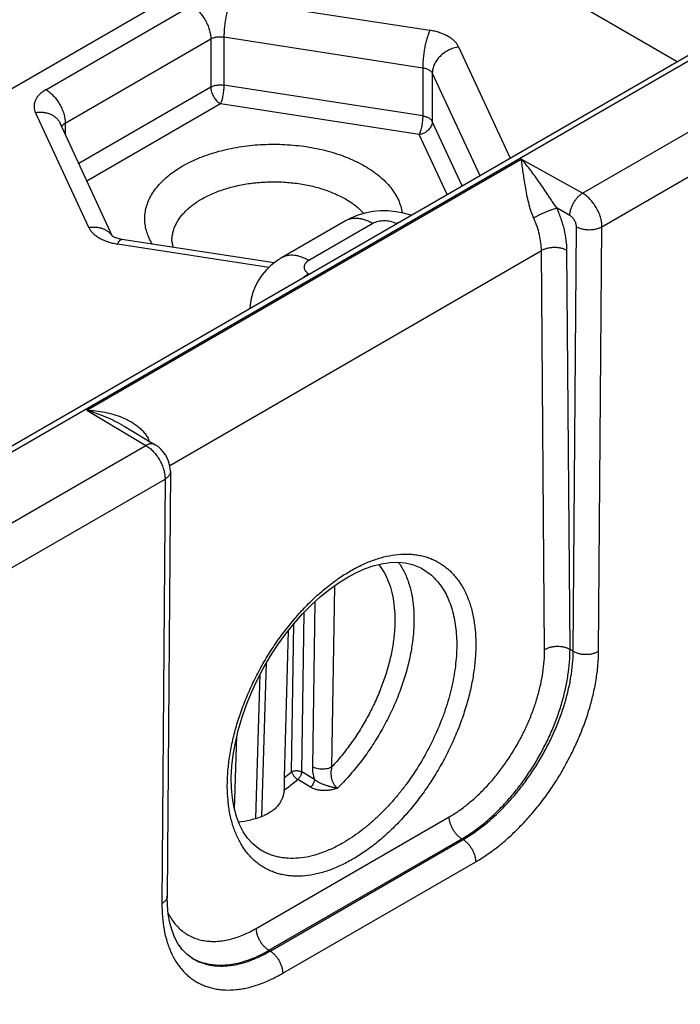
# Model space of a CAD drawing. Header units: inches. Extents: x 0 to 34, y 0 to 22.
# Tile 25 of 67: x 9.3 to 10, y 15.2 to 16.3. Entities that reach past the tile are written whole.
import ezdxf

# ---------------------------------------------------------------- set-up
doc = ezdxf.new("R2010")
doc.units = ezdxf.units.IN
doc.header["$LTSCALE"] = 1.87
doc.header["$MEASUREMENT"] = 0
doc.layers.get('0').update_dxf_attribs({"linetype": 'CONTINUOUS'})

msp = doc.modelspace()

# ---------------------------------------------------------------- linework, layer by layer
at = {"color": 7, "linetype": 'CONTINUOUS'}
for p, q in [((5.9922, 13.9169), (11.2179, 16.9342)), ((6.0017, 13.9159), (11.2274, 16.9332)), ((9.5971, 16.4728), (10.008, 16.2356)), ((5.592, 14.0797), (9.574, 16.3788)), ((9.5159, 16.3037), (9.7351, 16.2698)), ((9.312, 16.2044), (9.4725, 16.297)), ((9.3332, 16.1676), (9.4937, 16.2603)), ((9.4937, 16.2603), (9.4937, 16.2072)), ((9.5082, 16.2625), (9.7273, 16.2286)), ((9.5082, 16.2625), (9.5082, 16.2094)), ((9.7669, 16.2515), (9.8237, 16.1291)), ((9.7273, 16.2286), (9.7273, 16.1755)), ((9.7379, 16.2225), (9.7379, 16.1694)), ((9.7379, 16.2225), (9.7902, 16.1098)), ((9.4937, 16.2072), (9.3481, 16.1232)), ((9.7273, 16.1755), (9.5082, 16.2094)), ((9.5043, 16.1888), (9.3571, 16.1038)), ((9.7234, 16.1549), (9.5043, 16.1888)), ((9.9035, 16.0904), (10.0798, 16.1922)), ((9.3591, 16.0527), (9.3004, 16.1793)), ((9.3854, 16.0428), (9.3276, 16.1674)), ((9.3332, 16.1676), (9.3332, 16.1552)), ((9.7708, 16.0986), (9.7379, 16.1694)), ((9.7541, 16.0889), (9.7234, 16.1549)), ((9.9248, 16.0535), (10.1009, 16.1551)), ((9.357, 15.8515), (9.836, 16.128)), ((9.9035, 16.0904), (9.836, 16.128)), ((9.8896, 16.0657), (9.8754, 16.0737)), ((9.6422, 16.0599), (9.5718, 16.0192)), ((9.6722, 16.0569), (9.6018, 16.0162)), ((9.6977, 16.0569), (9.7034, 16.0597)), ((9.6981, 16.0566), (9.6977, 16.0569)), ((9.3864, 16.0422), (9.3849, 16.0431)), ((9.8932, 15.5857), (9.8968, 16.0535)), ((9.9212, 15.5857), (9.9248, 16.0535)), ((9.5577, 16.0086), (9.3909, 16.0344)), ((9.5635, 16.0135), (9.3955, 16.0395)), ((9.4484, 15.7905), (9.8583, 16.0271)), ((9.8616, 15.5875), (9.8583, 16.0271)), ((9.8897, 15.5878), (9.8863, 16.0274)), ((9.6018, 16.0015), (9.5961, 15.9978)), ((9.6018, 16.0015), (9.6023, 16.0013)), ((9.357, 15.8515), (9.4222, 15.8125)), ((9.3981, 15.8339), (9.4325, 15.8133)), ((9.2459, 15.7107), (9.4222, 15.8125)), ((9.4492, 15.7836), (9.4457, 15.3159)), ((9.2672, 15.6738), (9.4433, 15.7755)), ((9.4433, 15.7755), (9.4398, 15.3078)), ((9.7259, 15.6772), (9.7259, 15.6772)), ((9.6299, 15.6577), (9.6269, 15.4581)), ((9.6084, 15.6401), (9.6057, 15.4584)), ((9.5939, 15.4529), (9.5965, 15.6284)), ((9.5827, 15.453), (9.5852, 15.6158)), ((9.5748, 15.4465), (9.5792, 15.6083)), ((9.8932, 15.5857), (9.8897, 15.5878)), ((9.55, 15.404), (9.5551, 15.5729)), ((9.5435, 15.4018), (9.5483, 15.5604)), ((9.52, 15.4114), (9.5224, 15.492)), ((9.5748, 15.4358), (9.5748, 15.4465)), ((9.608, 15.4445), (9.5939, 15.4529)), ((9.5746, 15.4326), (9.5748, 15.4358)), ((9.6036, 15.436), (9.5895, 15.4444)), ((9.5439, 15.2805), (9.7565, 15.4033)), ((9.5578, 15.2563), (9.7704, 15.3791)), ((9.5591, 15.2554), (9.7718, 15.3783)), ((9.7718, 15.3783), (9.7704, 15.3791)), ((9.5489, 15.3667), (9.5488, 15.3667)), ((9.573, 15.231), (9.7857, 15.3538)), ((9.5591, 15.2554), (9.5578, 15.2563))]:
    msp.add_line(p, q, dxfattribs=at)
for points in [[(9.7143, 16.066), (9.7142, 16.0661), (9.7061, 16.0684), (9.6978, 16.07), (9.6893, 16.0708), (9.6808, 16.0708), (9.6724, 16.0701), (9.664, 16.0685), (9.6559, 16.0661), (9.6482, 16.063), (9.6422, 16.0599)], [(9.5718, 16.0192), (9.566, 16.0154), (9.56, 16.0108), (9.5547, 16.0056), (9.55, 16), (9.546, 15.994), (9.5427, 15.9877), (9.5401, 15.9811), (9.5382, 15.9744), (9.537, 15.9674), (9.5367, 15.9634)], [(9.4492, 15.7836), (9.449, 15.7872), (9.4483, 15.7911), (9.4472, 15.795), (9.4456, 15.7987), (9.4436, 15.8022), (9.4413, 15.8055), (9.4386, 15.8085), (9.4356, 15.8112), (9.4325, 15.8133)], [(9.6446, 15.6673), (9.6535, 15.6721), (9.6633, 15.6764), (9.6728, 15.6798), (9.682, 15.6821), (9.691, 15.6835), (9.6997, 15.6839), (9.708, 15.6831), (9.716, 15.6814), (9.7235, 15.6784), (9.7259, 15.6772)], [(9.5489, 15.3667), (9.5464, 15.3683), (9.54, 15.3735), (9.5343, 15.3797), (9.5295, 15.3869), (9.5254, 15.3949), (9.522, 15.4038), (9.5194, 15.4134), (9.5176, 15.4239), (9.5165, 15.435), (9.5163, 15.4467), (9.517, 15.459), (9.5184, 15.4718), (9.5208, 15.485), (9.5239, 15.4985), (9.5279, 15.5122), (9.5327, 15.526), (9.5383, 15.5397), (9.5446, 15.5533), (9.5516, 15.5667), (9.5592, 15.5798), (9.5674, 15.5924), (9.5761, 15.6045), (9.5853, 15.616), (9.5949, 15.6268), (9.6047, 15.6368), (9.6148, 15.6459), (9.625, 15.6542), (9.6353, 15.6615), (9.6446, 15.6673)], [(9.4731, 15.2476), (9.4677, 15.2516), (9.4625, 15.2569), (9.4579, 15.2631), (9.4541, 15.2702), (9.451, 15.2781), (9.4486, 15.2867), (9.4469, 15.2961), (9.4459, 15.3062), (9.4457, 15.3159)]]:
    msp.add_lwpolyline(points, dxfattribs=at)
for centre, radius, start, end in [((9.4583, 15.7597), 0.067, 119.3275, 119.877), ((9.3155, 15.7717), 0.1194, 22.4358, 22.862), ((9.448, 15.6086), 0.2058, 308.0463, 310.8934), ((9.5012, 15.2979), 0.0575, 239.8204, 240.807)]:
    msp.add_arc(centre, radius, start, end, dxfattribs=at)
msp.add_ellipse((9.575, 15.558), major_axis=(0.0909, 0.1521), ratio=0.567171, start_param=-2.748089, end_param=-2.515219, dxfattribs=at)
for points, knots in [([(9.5159, 16.3037), (9.5156, 16.3032), (9.5151, 16.3019), (9.5144, 16.3), (9.5136, 16.2978), (9.5127, 16.2946), (9.5115, 16.2902), (9.5104, 16.2847), (9.5094, 16.279), (9.5087, 16.2733), (9.5083, 16.2678), (9.5082, 16.2642), (9.5082, 16.2625)], [0, 0, 0, 0, 0.045401, 0.095553, 0.15004, 0.208409, 0.334697, 0.469902, 0.609095, 0.747167, 0.879061, 1, 1, 1, 1]), ([(9.4725, 16.297), (9.4739, 16.2962), (9.4768, 16.2942), (9.4807, 16.2905), (9.4844, 16.2861), (9.4875, 16.2812), (9.4902, 16.276), (9.4921, 16.2707), (9.4934, 16.2654), (9.4937, 16.2619), (9.4937, 16.2603)], [0, 0, 0, 0, 0.114158, 0.237329, 0.36698, 0.500005, 0.63303, 0.762679, 0.885846, 1, 1, 1, 1]), ([(9.4937, 16.2603), (9.4941, 16.2605), (9.4952, 16.2611), (9.4968, 16.2617), (9.4985, 16.2622), (9.501, 16.2627), (9.5043, 16.2629), (9.5069, 16.2627), (9.5082, 16.2625)], [0, 0, 0, 0, 0.11088, 0.228148, 0.350843, 0.477809, 0.738901, 1, 1, 1, 1]), ([(9.7351, 16.2698), (9.7348, 16.2693), (9.7343, 16.268), (9.7335, 16.266), (9.7328, 16.2639), (9.7318, 16.2607), (9.7307, 16.2563), (9.7295, 16.2508), (9.7286, 16.2451), (9.7279, 16.2393), (9.7274, 16.2339), (9.7273, 16.2303), (9.7273, 16.2286)], [0, 0, 0, 0, 0.045401, 0.095553, 0.15004, 0.208409, 0.334697, 0.469902, 0.609095, 0.747167, 0.879061, 1, 1, 1, 1]), ([(9.7669, 16.2515), (9.7664, 16.2526), (9.7651, 16.2548), (9.7624, 16.2579), (9.7591, 16.2607), (9.7552, 16.2632), (9.7508, 16.2655), (9.7459, 16.2673), (9.7406, 16.2688), (9.737, 16.2695), (9.7351, 16.2698)], [0, 0, 0, 0, 0.098022, 0.203272, 0.316754, 0.43876, 0.569006, 0.706745, 0.850865, 1, 1, 1, 1]), ([(9.7669, 16.2515), (9.765, 16.2512), (9.7612, 16.2503), (9.7567, 16.2484), (9.7532, 16.2465), (9.75, 16.2444), (9.7463, 16.2413), (9.7427, 16.237), (9.74, 16.2323), (9.7386, 16.2282), (9.738, 16.2249), (9.7379, 16.2233), (9.7379, 16.2225)], [0, 0, 0, 0, 0.131209, 0.263912, 0.330281, 0.396307, 0.526329, 0.652474, 0.773609, 0.88927, 0.945219, 1, 1, 1, 1]), ([(9.7273, 16.2286), (9.7285, 16.2284), (9.7303, 16.228), (9.7326, 16.2272), (9.734, 16.2264), (9.7353, 16.2256), (9.7364, 16.2246), (9.7373, 16.2236), (9.7378, 16.2229), (9.7379, 16.2225)], [0, 0, 0, 0, 0.293079, 0.430846, 0.561126, 0.683164, 0.796672, 0.901957, 1, 1, 1, 1]), ([(9.4937, 16.2072), (9.4941, 16.2075), (9.4952, 16.208), (9.4968, 16.2086), (9.4985, 16.2091), (9.501, 16.2096), (9.5043, 16.2098), (9.5069, 16.2096), (9.5082, 16.2094)], [0, 0, 0, 0, 0.110878, 0.228146, 0.350841, 0.477807, 0.7389, 1, 1, 1, 1]), ([(9.4937, 16.2072), (9.4937, 16.2064), (9.4938, 16.2046), (9.4944, 16.202), (9.4954, 16.1993), (9.4967, 16.1967), (9.4983, 16.1943), (9.5001, 16.1921), (9.5021, 16.1903), (9.5035, 16.1892), (9.5043, 16.1888)], [0, 0, 0, 0, 0.114156, 0.237321, 0.366971, 0.499995, 0.633019, 0.762671, 0.88584, 1, 1, 1, 1]), ([(9.5082, 16.2094), (9.5082, 16.2086), (9.5081, 16.2068), (9.5079, 16.2041), (9.5075, 16.2012), (9.507, 16.1984), (9.5065, 16.1956), (9.5058, 16.193), (9.5052, 16.1911), (9.5047, 16.1897), (9.5044, 16.1891), (9.5043, 16.1888)], [0, 0, 0, 0, 0.120943, 0.252836, 0.390912, 0.530106, 0.665313, 0.791603, 0.904445, 0.954604, 1, 1, 1, 1]), ([(9.312, 16.2044), (9.3107, 16.2036), (9.3082, 16.202), (9.3049, 16.1991), (9.3022, 16.1961), (9.3006, 16.1933), (9.2997, 16.1911), (9.2992, 16.1894), (9.2989, 16.1877), (9.2988, 16.186), (9.2989, 16.1843), (9.2992, 16.1826), (9.2997, 16.1809), (9.3001, 16.1798), (9.3004, 16.1793)], [0, 0, 0, 0, 0.151812, 0.293012, 0.423977, 0.545945, 0.604286, 0.661288, 0.717366, 0.772974, 0.828579, 0.884657, 0.941668, 1, 1, 1, 1]), ([(9.312, 16.2044), (9.3135, 16.2035), (9.3163, 16.2015), (9.3203, 16.1978), (9.3239, 16.1935), (9.3271, 16.1886), (9.3297, 16.1834), (9.3317, 16.1781), (9.3329, 16.1728), (9.3332, 16.1693), (9.3332, 16.1676)], [0, 0, 0, 0, 0.114158, 0.237329, 0.36698, 0.500005, 0.63303, 0.762679, 0.885846, 1, 1, 1, 1]), ([(9.3004, 16.1793), (9.3018, 16.1795), (9.3047, 16.1798), (9.309, 16.1796), (9.3131, 16.1789), (9.317, 16.1775), (9.3204, 16.1757), (9.3229, 16.1738), (9.3246, 16.172), (9.3258, 16.1705), (9.3268, 16.169), (9.3273, 16.168), (9.3276, 16.1674)], [0, 0, 0, 0, 0.138899, 0.27414, 0.405084, 0.531426, 0.653287, 0.771233, 0.829098, 0.886392, 0.943295, 1, 1, 1, 1]), ([(9.7273, 16.1755), (9.7273, 16.1747), (9.7273, 16.1729), (9.727, 16.1702), (9.7267, 16.1673), (9.7262, 16.1644), (9.7256, 16.1617), (9.725, 16.1591), (9.7244, 16.1572), (9.7238, 16.1558), (9.7236, 16.1552), (9.7234, 16.1549)], [0, 0, 0, 0, 0.120942, 0.252835, 0.390911, 0.530105, 0.665312, 0.791602, 0.904444, 0.954604, 1, 1, 1, 1]), ([(9.7273, 16.1755), (9.7285, 16.1753), (9.7303, 16.1749), (9.7326, 16.1741), (9.734, 16.1733), (9.7353, 16.1725), (9.7364, 16.1715), (9.7373, 16.1705), (9.7378, 16.1698), (9.7379, 16.1694)], [0, 0, 0, 0, 0.293075, 0.430843, 0.561124, 0.683163, 0.796671, 0.901956, 1, 1, 1, 1]), ([(9.3293, 16.1636), (9.3295, 16.164), (9.3299, 16.1648), (9.3308, 16.1658), (9.3319, 16.1668), (9.3328, 16.1674), (9.3332, 16.1676)], [0, 0, 0, 0, 0.222871, 0.462431, 0.721232, 1, 1, 1, 1]), ([(9.7379, 16.1694), (9.7379, 16.1686), (9.7377, 16.1669), (9.7369, 16.1645), (9.7355, 16.1622), (9.7337, 16.16), (9.7315, 16.1582), (9.729, 16.1566), (9.7263, 16.1555), (9.7244, 16.1551), (9.7234, 16.1549)], [0, 0, 0, 0, 0.110589, 0.22628, 0.34745, 0.473629, 0.603686, 0.736019, 0.868754, 1, 1, 1, 1]), ([(9.4295, 16.0342), (9.4281, 16.0364), (9.4258, 16.0407), (9.4231, 16.0475), (9.4214, 16.0544), (9.4208, 16.0614), (9.4211, 16.0684), (9.4226, 16.0753), (9.425, 16.0821), (9.4284, 16.0888), (9.4328, 16.0953), (9.4381, 16.1015), (9.4442, 16.1075), (9.4513, 16.1131), (9.4591, 16.1184), (9.4677, 16.1232), (9.4769, 16.1277), (9.4867, 16.1316), (9.4971, 16.1351), (9.508, 16.138), (9.5192, 16.1404), (9.5308, 16.1423), (9.5426, 16.1436), (9.5545, 16.1443), (9.5665, 16.1444), (9.5784, 16.1439), (9.5903, 16.1429), (9.602, 16.1413), (9.6134, 16.1391), (9.6244, 16.1364), (9.635, 16.1331), (9.6451, 16.1294), (9.6545, 16.1251), (9.6606, 16.122), (9.6635, 16.1203)], [0, 0, 0, 0, 0.024064, 0.047246, 0.06979, 0.091984, 0.114137, 0.136563, 0.159556, 0.183373, 0.208225, 0.234269, 0.26161, 0.290306, 0.320368, 0.351773, 0.384462, 0.418349, 0.453324, 0.489259, 0.526006, 0.563408, 0.601296, 0.639494, 0.677821, 0.716094, 0.754134, 0.79176, 0.828802, 0.865095, 0.900489, 0.934846, 0.968049, 1, 1, 1, 1]), ([(9.6635, 16.1203), (9.6663, 16.1186), (9.6719, 16.1151), (9.6795, 16.1094), (9.6863, 16.1033), (9.6921, 16.0968), (9.6968, 16.0901), (9.7006, 16.0832), (9.7032, 16.076), (9.7043, 16.0712), (9.7046, 16.0687)], [0, 0, 0, 0, 0.14674, 0.286656, 0.419743, 0.546225, 0.666585, 0.781587, 0.892285, 1, 1, 1, 1]), ([(9.8754, 16.0737), (9.8744, 16.075), (9.8726, 16.0777), (9.8698, 16.0817), (9.8672, 16.0857), (9.8638, 16.0908), (9.8597, 16.0969), (9.8548, 16.104), (9.8501, 16.1106), (9.8454, 16.1168), (9.8407, 16.1226), (9.8375, 16.1263), (9.836, 16.128)], [0, 0, 0, 0, 0.074096, 0.146687, 0.217562, 0.286687, 0.419857, 0.546714, 0.66779, 0.783507, 0.894177, 1, 1, 1, 1]), ([(9.8497, 16.0631), (9.8491, 16.0646), (9.8478, 16.0677), (9.8462, 16.0724), (9.8448, 16.0772), (9.8433, 16.0834), (9.8417, 16.0909), (9.8402, 16.0995), (9.8389, 16.1075), (9.8379, 16.1149), (9.8369, 16.1217), (9.8363, 16.126), (9.836, 16.128)], [0, 0, 0, 0, 0.074996, 0.150335, 0.224945, 0.298111, 0.438546, 0.569994, 0.691989, 0.804411, 0.907156, 1, 1, 1, 1]), ([(9.4509, 16.0374), (9.4509, 16.039), (9.451, 16.0422), (9.4519, 16.047), (9.4533, 16.0518), (9.4553, 16.0564), (9.458, 16.061), (9.4612, 16.0654), (9.4649, 16.0697), (9.4692, 16.0738), (9.4741, 16.0777), (9.4793, 16.0814), (9.4851, 16.0848), (9.4913, 16.088), (9.4978, 16.0909), (9.5072, 16.0945), (9.5196, 16.0981), (9.5353, 16.1012), (9.5515, 16.1028), (9.568, 16.1031), (9.5844, 16.102), (9.6004, 16.0995), (9.6131, 16.0963), (9.6228, 16.093), (9.6297, 16.0903), (9.6361, 16.0873), (9.6403, 16.0851), (9.6422, 16.084)], [0, 0, 0, 0, 0.021347, 0.042888, 0.064843, 0.087413, 0.110772, 0.135057, 0.160373, 0.186792, 0.214354, 0.243071, 0.272929, 0.303894, 0.335909, 0.368904, 0.437457, 0.508755, 0.581839, 0.655668, 0.729168, 0.80128, 0.871007, 0.904706, 0.937489, 0.969278, 1, 1, 1, 1]), ([(9.8896, 16.0657), (9.8896, 16.0668), (9.8898, 16.0692), (9.8906, 16.0727), (9.8919, 16.0763), (9.8936, 16.0797), (9.8957, 16.083), (9.8981, 16.0859), (9.9007, 16.0884), (9.9026, 16.0898), (9.9035, 16.0904)], [0, 0, 0, 0, 0.11438, 0.237864, 0.367831, 0.501091, 0.634199, 0.763723, 0.88651, 1, 1, 1, 1]), ([(9.9248, 16.0535), (9.9249, 16.0552), (9.9246, 16.0587), (9.9234, 16.0639), (9.9214, 16.0693), (9.9188, 16.0745), (9.9155, 16.0794), (9.9119, 16.0838), (9.9085, 16.0869), (9.9057, 16.089), (9.9042, 16.09), (9.9035, 16.0904)], [0, 0, 0, 0, 0.113734, 0.236587, 0.366056, 0.49904, 0.632152, 0.761994, 0.885433, 0.94397, 1, 1, 1, 1]), ([(9.6422, 16.084), (9.6442, 16.0828), (9.6481, 16.0805), (9.655, 16.0754), (9.6597, 16.0711), (9.6625, 16.068)], [0, 0, 0, 0, 0.266132, 0.521597, 1, 1, 1, 1]), ([(9.8754, 16.0737), (9.875, 16.0736), (9.8741, 16.0734), (9.8723, 16.0729), (9.8697, 16.0721), (9.8664, 16.0709), (9.863, 16.0696), (9.8594, 16.0681), (9.856, 16.0664), (9.8528, 16.0648), (9.8507, 16.0636), (9.8497, 16.0631)], [0, 0, 0, 0, 0.045145, 0.095122, 0.207761, 0.333972, 0.469187, 0.608464, 0.746694, 0.878807, 1, 1, 1, 1]), ([(9.8863, 16.0274), (9.8863, 16.0311), (9.8857, 16.0387), (9.8836, 16.0502), (9.8802, 16.062), (9.8771, 16.0698), (9.8754, 16.0737)], [0, 0, 0, 0, 0.231357, 0.476864, 0.734089, 1, 1, 1, 1]), ([(9.8968, 16.0535), (9.8968, 16.054), (9.8967, 16.0552), (9.8963, 16.057), (9.8956, 16.0587), (9.8948, 16.0605), (9.8937, 16.0621), (9.8924, 16.0636), (9.8911, 16.0648), (9.8901, 16.0655), (9.8896, 16.0657)], [0, 0, 0, 0, 0.113603, 0.236259, 0.36553, 0.498369, 0.631433, 0.761369, 0.885068, 1, 1, 1, 1]), ([(9.6722, 16.0569), (9.6709, 16.0577), (9.6682, 16.0591), (9.6641, 16.0608), (9.66, 16.062), (9.6561, 16.0626), (9.6523, 16.0627), (9.6487, 16.0623), (9.6453, 16.0614), (9.6432, 16.0604), (9.6422, 16.0599)], [0, 0, 0, 0, 0.148603, 0.289503, 0.422725, 0.548647, 0.668005, 0.781943, 0.891991, 1, 1, 1, 1]), ([(9.6977, 16.0569), (9.6968, 16.0574), (9.6949, 16.0583), (9.6918, 16.0592), (9.6885, 16.0598), (9.685, 16.06), (9.6815, 16.0598), (9.6781, 16.0592), (9.675, 16.0583), (9.6731, 16.0574), (9.6722, 16.0569)], [0, 0, 0, 0, 0.114156, 0.237325, 0.366974, 0.5, 0.633025, 0.762674, 0.885844, 1, 1, 1, 1]), ([(9.8583, 16.0271), (9.8582, 16.03), (9.8578, 16.0359), (9.8561, 16.0448), (9.8535, 16.054), (9.8511, 16.0601), (9.8497, 16.0631)], [0, 0, 0, 0, 0.231389, 0.476887, 0.734094, 1, 1, 1, 1]), ([(9.3591, 16.0527), (9.3604, 16.0529), (9.3631, 16.0532), (9.367, 16.0531), (9.3708, 16.0525), (9.3744, 16.0515), (9.3777, 16.05), (9.3806, 16.0481), (9.3832, 16.0458), (9.3845, 16.044), (9.3851, 16.043)], [0, 0, 0, 0, 0.137872, 0.272489, 0.403285, 0.52994, 0.652446, 0.771129, 0.886655, 1, 1, 1, 1]), ([(9.3591, 16.0527), (9.3596, 16.0516), (9.3609, 16.0494), (9.3636, 16.0463), (9.3669, 16.0435), (9.3708, 16.041), (9.3752, 16.0387), (9.3801, 16.0369), (9.3854, 16.0354), (9.389, 16.0347), (9.3909, 16.0344)], [0, 0, 0, 0, 0.098022, 0.203272, 0.316754, 0.43876, 0.569006, 0.706745, 0.850865, 1, 1, 1, 1]), ([(9.8968, 16.0535), (9.8978, 16.0529), (9.8999, 16.052), (9.9033, 16.0509), (9.907, 16.0503), (9.9109, 16.0501), (9.9147, 16.0503), (9.9184, 16.0509), (9.9218, 16.052), (9.9239, 16.0529), (9.9248, 16.0535)], [0, 0, 0, 0, 0.115156, 0.238903, 0.368738, 0.501621, 0.634279, 0.763455, 0.886166, 1, 1, 1, 1]), ([(9.3955, 16.0395), (9.3946, 16.0397), (9.3928, 16.04), (9.3903, 16.0407), (9.3882, 16.0414), (9.3869, 16.0419), (9.3864, 16.0422)], [0, 0, 0, 0, 0.301373, 0.5753, 0.811734, 1, 1, 1, 1]), ([(9.3909, 16.0344), (9.3911, 16.0348), (9.3915, 16.0356), (9.3921, 16.0367), (9.3927, 16.0376), (9.3933, 16.0383), (9.3938, 16.0389), (9.3944, 16.0393), (9.3949, 16.0395), (9.3952, 16.0395), (9.3954, 16.0395), (9.3955, 16.0395)], [0, 0, 0, 0, 0.191541, 0.363282, 0.514671, 0.645747, 0.757159, 0.850564, 0.929399, 0.965264, 1, 1, 1, 1]), ([(9.4509, 16.0374), (9.4509, 16.0369), (9.451, 16.0358), (9.4513, 16.0342), (9.4517, 16.0325), (9.4521, 16.0313), (9.4523, 16.0307)], [0, 0, 0, 0, 0.228099, 0.467617, 0.723011, 1, 1, 1, 1]), ([(9.6018, 16.0162), (9.6005, 16.017), (9.5978, 16.0184), (9.5937, 16.0201), (9.5896, 16.0213), (9.5857, 16.022), (9.5819, 16.0221), (9.5783, 16.0217), (9.5749, 16.0208), (9.5728, 16.0198), (9.5718, 16.0192)], [0, 0, 0, 0, 0.148605, 0.289506, 0.422728, 0.548649, 0.668006, 0.781943, 0.89199, 1, 1, 1, 1]), ([(9.8863, 16.0274), (9.8853, 16.0279), (9.8832, 16.0289), (9.8798, 16.0298), (9.8761, 16.0304), (9.8722, 16.0306), (9.8684, 16.0303), (9.8647, 16.0297), (9.8613, 16.0286), (9.8592, 16.0277), (9.8583, 16.0271)], [0, 0, 0, 0, 0.114501, 0.237873, 0.36758, 0.500542, 0.633428, 0.762916, 0.885941, 1, 1, 1, 1]), ([(9.6018, 16.0162), (9.601, 16.0158), (9.5999, 16.015), (9.5987, 16.0138), (9.5979, 16.0129), (9.5973, 16.0119), (9.5969, 16.0109), (9.5966, 16.0099), (9.5965, 16.0089), (9.5966, 16.0079), (9.5969, 16.0068), (9.5973, 16.0058), (9.5979, 16.0049), (9.5987, 16.004), (9.5999, 16.0028), (9.601, 16.002), (9.6018, 16.0015)], [0, 0, 0, 0, 0.144636, 0.211264, 0.274244, 0.333945, 0.390933, 0.445976, 0.5, 0.554024, 0.609067, 0.666056, 0.725757, 0.788735, 0.855363, 1, 1, 1, 1]), ([(9.357, 15.8515), (9.3603, 15.8513), (9.367, 15.8507), (9.3769, 15.8491), (9.3867, 15.8468), (9.3946, 15.844), (9.4007, 15.8413), (9.4051, 15.839), (9.4094, 15.8364), (9.4134, 15.8335), (9.4171, 15.8303), (9.4205, 15.8266), (9.4234, 15.8226), (9.4249, 15.8196), (9.4255, 15.8181)], [0, 0, 0, 0, 0.125664, 0.25148, 0.377197, 0.502606, 0.565165, 0.627592, 0.689877, 0.752024, 0.81405, 0.875999, 0.937944, 1, 1, 1, 1]), ([(9.357, 15.8515), (9.3605, 15.8504), (9.3675, 15.8481), (9.3779, 15.8441), (9.3882, 15.8394), (9.3948, 15.8358), (9.3981, 15.8339)], [0, 0, 0, 0, 0.245545, 0.494293, 0.745866, 1, 1, 1, 1]), ([(9.4325, 15.8133), (9.4322, 15.8135), (9.4314, 15.8139), (9.4303, 15.8142), (9.4291, 15.8144), (9.4278, 15.8143), (9.4264, 15.8141), (9.4245, 15.8136), (9.4231, 15.813), (9.4222, 15.8125)], [0, 0, 0, 0, 0.108463, 0.218914, 0.333161, 0.452699, 0.578641, 0.711703, 1, 1, 1, 1]), ([(9.4222, 15.8125), (9.4237, 15.8116), (9.4266, 15.8096), (9.4305, 15.8059), (9.4341, 15.8015), (9.4373, 15.7965), (9.4399, 15.7913), (9.4419, 15.7859), (9.443, 15.7806), (9.4433, 15.7771), (9.4433, 15.7755)], [0, 0, 0, 0, 0.114045, 0.237241, 0.367011, 0.500192, 0.633346, 0.763038, 0.886112, 1, 1, 1, 1]), ([(9.4492, 15.7836), (9.4492, 15.7832), (9.4491, 15.7825), (9.4488, 15.7813), (9.4483, 15.7802), (9.4476, 15.7792), (9.4468, 15.7781), (9.4454, 15.7768), (9.4442, 15.776), (9.4433, 15.7755)], [0, 0, 0, 0, 0.10852, 0.219012, 0.333274, 0.452799, 0.578705, 0.711723, 1, 1, 1, 1]), ([(9.6477, 15.6743), (9.6521, 15.6768), (9.6608, 15.6813), (9.6741, 15.6868), (9.6872, 15.6906), (9.7, 15.6927), (9.7103, 15.693), (9.7183, 15.6924), (9.724, 15.6915), (9.7295, 15.6902), (9.7349, 15.6884), (9.74, 15.6863), (9.7449, 15.6837), (9.7496, 15.6807), (9.7541, 15.6774), (9.7583, 15.6736), (9.7622, 15.6694), (9.7659, 15.6649), (9.7704, 15.6583), (9.7753, 15.6492), (9.7791, 15.6392), (9.7816, 15.6307), (9.7836, 15.6215), (9.7853, 15.6094), (9.7861, 15.5942), (9.7855, 15.5783), (9.7836, 15.5617), (9.7805, 15.5448), (9.776, 15.5275), (9.7704, 15.5101), (9.7636, 15.4928), (9.7557, 15.4757), (9.7468, 15.4589), (9.7369, 15.4427), (9.7262, 15.4272), (9.7147, 15.4126), (9.7027, 15.3989), (9.6901, 15.3863), (9.6771, 15.375), (9.6638, 15.365), (9.6547, 15.3592), (9.6501, 15.3566)], [0, 0, 0, 0, 0.030913, 0.06024, 0.087993, 0.114253, 0.139176, 0.151217, 0.163019, 0.174626, 0.186084, 0.197442, 0.208751, 0.220066, 0.231437, 0.242918, 0.254557, 0.266399, 0.278486, 0.30352, 0.329907, 0.343664, 0.357809, 0.387278, 0.41833, 0.450917, 0.484937, 0.520253, 0.556693, 0.59406, 0.632136, 0.670689, 0.709478, 0.748255, 0.786776, 0.824799, 0.862092, 0.898441, 0.933648, 0.967546, 1, 1, 1, 1]), ([(9.6501, 15.3566), (9.6457, 15.354), (9.637, 15.3495), (9.6237, 15.344), (9.6106, 15.3402), (9.5978, 15.3381), (9.5875, 15.3378), (9.5795, 15.3384), (9.5738, 15.3393), (9.5683, 15.3406), (9.5629, 15.3424), (9.5578, 15.3445), (9.5529, 15.3471), (9.5482, 15.3501), (9.5437, 15.3535), (9.5395, 15.3572), (9.5356, 15.3614), (9.5319, 15.3659), (9.5274, 15.3725), (9.5225, 15.3816), (9.5187, 15.3916), (9.5162, 15.4001), (9.5142, 15.4093), (9.5125, 15.4214), (9.5117, 15.4366), (9.5123, 15.4525), (9.5142, 15.4691), (9.5173, 15.4861), (9.5218, 15.5033), (9.5274, 15.5207), (9.5342, 15.538), (9.5421, 15.5552), (9.551, 15.5719), (9.5609, 15.5881), (9.5716, 15.6036), (9.5831, 15.6182), (9.5951, 15.6319), (9.6077, 15.6445), (9.6207, 15.6558), (9.634, 15.6658), (9.6431, 15.6716), (9.6477, 15.6743)], [0, 0, 0, 0, 0.030913, 0.06024, 0.087993, 0.114253, 0.139176, 0.151217, 0.163019, 0.174626, 0.186084, 0.197442, 0.208751, 0.220066, 0.231437, 0.242918, 0.254557, 0.266399, 0.278486, 0.30352, 0.329907, 0.343664, 0.357809, 0.387278, 0.41833, 0.450917, 0.484937, 0.520253, 0.556693, 0.59406, 0.632136, 0.670689, 0.709478, 0.748255, 0.786776, 0.824799, 0.862092, 0.898441, 0.933648, 0.967546, 1, 1, 1, 1]), ([(9.6787, 15.6814), (9.6798, 15.68), (9.682, 15.6771), (9.6859, 15.6707), (9.6901, 15.6619), (9.6937, 15.6501), (9.6959, 15.6373), (9.6969, 15.6235), (9.6965, 15.609), (9.6948, 15.5937), (9.6917, 15.5781), (9.6874, 15.5621), (9.6818, 15.5461), (9.6751, 15.5301), (9.6673, 15.5145), (9.6585, 15.4993), (9.6488, 15.4847), (9.6383, 15.4709), (9.6308, 15.4623), (9.6269, 15.4581)], [0, 0, 0, 0, 0.021931, 0.044406, 0.091254, 0.141045, 0.194038, 0.250315, 0.309801, 0.372295, 0.43749, 0.504999, 0.574369, 0.645098, 0.716652, 0.788476, 0.860008, 0.930693, 1, 1, 1, 1]), ([(9.7006, 15.6838), (9.7018, 15.6821), (9.704, 15.6787), (9.7081, 15.6712), (9.7122, 15.6609), (9.7156, 15.6474), (9.7175, 15.6327), (9.7179, 15.6169), (9.7168, 15.6004), (9.7142, 15.5832), (9.7101, 15.5656), (9.7046, 15.5478), (9.6977, 15.53), (9.6896, 15.5125), (9.6803, 15.4953), (9.6699, 15.4788), (9.6586, 15.4631), (9.6465, 15.4485), (9.6379, 15.4394), (9.6335, 15.435)], [0, 0, 0, 0, 0.022097, 0.0448, 0.09226, 0.14281, 0.19664, 0.253763, 0.314043, 0.377223, 0.442946, 0.510781, 0.580236, 0.650778, 0.721846, 0.792866, 0.863265, 0.932485, 1, 1, 1, 1]), ([(9.7259, 15.6772), (9.7281, 15.6759), (9.7325, 15.6732), (9.7385, 15.6682), (9.744, 15.6624), (9.7489, 15.6558), (9.7532, 15.6485), (9.7568, 15.6404), (9.7598, 15.6318), (9.7621, 15.6225), (9.7637, 15.6127), (9.7647, 15.6024), (9.765, 15.5917), (9.7645, 15.5806), (9.7634, 15.5691), (9.7616, 15.5574), (9.7592, 15.5455), (9.756, 15.5335), (9.7523, 15.5214), (9.7464, 15.5052), (9.7376, 15.4852), (9.7249, 15.4621), (9.7128, 15.4439), (9.7022, 15.4301), (9.694, 15.4203), (9.6854, 15.411), (9.6766, 15.4024), (9.6676, 15.3944), (9.6585, 15.3871), (9.6492, 15.3805), (9.6428, 15.3766), (9.6397, 15.3747)], [0, 0, 0, 0, 0.021493, 0.04319, 0.065307, 0.08804, 0.111555, 0.135988, 0.16144, 0.187979, 0.215644, 0.244446, 0.274371, 0.305382, 0.337426, 0.370431, 0.404312, 0.438972, 0.474303, 0.510191, 0.583122, 0.656755, 0.730028, 0.766211, 0.801916, 0.837024, 0.871421, 0.905004, 0.937679, 0.969367, 1, 1, 1, 1]), ([(9.7565, 15.4033), (9.7601, 15.4053), (9.7672, 15.4098), (9.7774, 15.4176), (9.7875, 15.4263), (9.7972, 15.436), (9.8066, 15.4466), (9.8154, 15.458), (9.8237, 15.47), (9.8314, 15.4825), (9.8383, 15.4955), (9.8444, 15.5087), (9.8497, 15.5222), (9.854, 15.5356), (9.8575, 15.549), (9.8599, 15.5621), (9.8614, 15.5749), (9.8617, 15.5834), (9.8616, 15.5875)], [0, 0, 0, 0, 0.055795, 0.114073, 0.174604, 0.237096, 0.301213, 0.366584, 0.432811, 0.499479, 0.566165, 0.632446, 0.697905, 0.762143, 0.824787, 0.885499, 0.943981, 1, 1, 1, 1]), ([(9.7704, 15.3791), (9.7744, 15.3814), (9.7825, 15.3865), (9.7941, 15.3953), (9.8055, 15.4052), (9.8165, 15.4163), (9.8271, 15.4283), (9.8371, 15.4411), (9.8465, 15.4547), (9.8552, 15.4689), (9.863, 15.4836), (9.87, 15.4986), (9.876, 15.5138), (9.8809, 15.529), (9.8848, 15.5442), (9.8876, 15.5591), (9.8893, 15.5736), (9.8897, 15.5831), (9.8897, 15.5878)], [0, 0, 0, 0, 0.055768, 0.114035, 0.174565, 0.237067, 0.301202, 0.366595, 0.432846, 0.49954, 0.566249, 0.632548, 0.698019, 0.762261, 0.824897, 0.885587, 0.944034, 1, 1, 1, 1]), ([(9.8897, 15.5878), (9.8887, 15.5883), (9.8866, 15.5892), (9.8831, 15.5902), (9.8794, 15.5908), (9.8756, 15.591), (9.8718, 15.5907), (9.8681, 15.5901), (9.8647, 15.589), (9.8626, 15.588), (9.8616, 15.5875)], [0, 0, 0, 0, 0.114501, 0.237873, 0.36758, 0.500542, 0.633428, 0.762916, 0.885941, 1, 1, 1, 1]), ([(9.7718, 15.3783), (9.7758, 15.3806), (9.7839, 15.3857), (9.7956, 15.3944), (9.807, 15.4043), (9.8182, 15.4153), (9.8289, 15.4272), (9.839, 15.44), (9.8486, 15.4535), (9.8574, 15.4676), (9.8654, 15.4822), (9.8725, 15.4971), (9.8786, 15.5122), (9.8838, 15.5274), (9.8879, 15.5424), (9.8908, 15.5572), (9.8927, 15.5716), (9.8932, 15.5811), (9.8932, 15.5857)], [0, 0, 0, 0, 0.055923, 0.114353, 0.175049, 0.237708, 0.301984, 0.367498, 0.433843, 0.500598, 0.567332, 0.633616, 0.699028, 0.763165, 0.825648, 0.886137, 0.944333, 1, 1, 1, 1]), ([(9.7857, 15.3538), (9.7902, 15.3564), (9.7992, 15.3621), (9.8122, 15.3718), (9.825, 15.3829), (9.8374, 15.3952), (9.8494, 15.4085), (9.8607, 15.4228), (9.8714, 15.4379), (9.8812, 15.4537), (9.8901, 15.4701), (9.8981, 15.4867), (9.9049, 15.5036), (9.9107, 15.5205), (9.9152, 15.5373), (9.9186, 15.5539), (9.9206, 15.57), (9.9212, 15.5806), (9.9212, 15.5857)], [0, 0, 0, 0, 0.055885, 0.114289, 0.174968, 0.237619, 0.301894, 0.367413, 0.433768, 0.500536, 0.567286, 0.633586, 0.699014, 0.763164, 0.825657, 0.886151, 0.944344, 1, 1, 1, 1]), ([(9.8932, 15.5857), (9.8942, 15.5852), (9.8963, 15.5842), (9.8997, 15.5832), (9.9034, 15.5825), (9.9073, 15.5823), (9.9111, 15.5825), (9.9148, 15.5832), (9.9182, 15.5842), (9.9203, 15.5852), (9.9212, 15.5857)], [0, 0, 0, 0, 0.115156, 0.238903, 0.368738, 0.501621, 0.634279, 0.763455, 0.886166, 1, 1, 1, 1]), ([(9.6057, 15.4584), (9.6057, 15.4573), (9.6058, 15.455), (9.6063, 15.4503), (9.6072, 15.4468), (9.608, 15.4445)], [0, 0, 0, 0, 0.23442, 0.480114, 1, 1, 1, 1]), ([(9.6269, 15.4581), (9.6262, 15.4577), (9.6246, 15.457), (9.622, 15.4563), (9.6192, 15.4558), (9.6163, 15.4557), (9.6134, 15.4559), (9.6106, 15.4564), (9.608, 15.4572), (9.6064, 15.4579), (9.6057, 15.4584)], [0, 0, 0, 0, 0.11349, 0.236274, 0.365797, 0.498904, 0.632163, 0.762131, 0.885616, 1, 1, 1, 1]), ([(9.6269, 15.4581), (9.6267, 15.4571), (9.6263, 15.455), (9.626, 15.4518), (9.6262, 15.4485), (9.6267, 15.4453), (9.6276, 15.4426), (9.6285, 15.4407), (9.6293, 15.4393), (9.6302, 15.438), (9.6315, 15.4365), (9.6326, 15.4355), (9.6335, 15.435)], [0, 0, 0, 0, 0.12331, 0.249577, 0.378331, 0.508619, 0.638747, 0.703032, 0.766243, 0.827951, 0.88773, 1, 1, 1, 1]), ([(9.5827, 15.453), (9.5831, 15.4532), (9.5839, 15.4536), (9.5853, 15.454), (9.5868, 15.4542), (9.5883, 15.4543), (9.5898, 15.4542), (9.5913, 15.4539), (9.5926, 15.4535), (9.5935, 15.4531), (9.5939, 15.4529)], [0, 0, 0, 0, 0.113486, 0.236268, 0.365792, 0.4989, 0.63216, 0.762129, 0.885616, 1, 1, 1, 1]), ([(9.5827, 15.453), (9.5828, 15.4526), (9.5831, 15.4518), (9.5836, 15.4507), (9.5844, 15.4494), (9.5853, 15.4482), (9.5862, 15.4471), (9.5873, 15.446), (9.5884, 15.4451), (9.5892, 15.4446), (9.5895, 15.4444)], [0, 0, 0, 0, 0.104517, 0.222014, 0.349516, 0.48334, 0.619418, 0.753552, 0.881647, 1, 1, 1, 1]), ([(9.5939, 15.4529), (9.5939, 15.4525), (9.5938, 15.4518), (9.5935, 15.4506), (9.5931, 15.4495), (9.5926, 15.4483), (9.592, 15.4472), (9.5912, 15.4462), (9.5904, 15.4452), (9.5898, 15.4447), (9.5895, 15.4444)], [0, 0, 0, 0, 0.111847, 0.231423, 0.357069, 0.486779, 0.618289, 0.74917, 0.877072, 1, 1, 1, 1]), ([(9.5895, 15.4444), (9.5883, 15.4433), (9.5835, 15.4392), (9.5785, 15.4353), (9.5746, 15.4326)], [0, 0, 0, 0, 0.254486, 1, 1, 1, 1]), ([(9.608, 15.4445), (9.6079, 15.4441), (9.6079, 15.4433), (9.6076, 15.4422), (9.6072, 15.441), (9.6065, 15.4395), (9.6056, 15.4381), (9.6045, 15.4368), (9.6039, 15.4362), (9.6036, 15.436)], [0, 0, 0, 0, 0.111819, 0.231434, 0.357163, 0.486948, 0.749168, 0.877156, 1, 1, 1, 1]), ([(9.6335, 15.435), (9.6322, 15.4345), (9.6296, 15.4337), (9.6257, 15.4328), (9.6217, 15.4323), (9.6177, 15.4322), (9.6138, 15.4325), (9.6102, 15.4332), (9.6067, 15.4343), (9.6046, 15.4354), (9.6036, 15.436)], [0, 0, 0, 0, 0.132058, 0.26379, 0.394476, 0.523252, 0.649157, 0.771181, 0.888364, 1, 1, 1, 1]), ([(9.6335, 15.435), (9.6329, 15.4351), (9.6318, 15.4352), (9.6295, 15.4355), (9.6266, 15.4362), (9.6233, 15.4371), (9.6199, 15.4382), (9.6167, 15.4394), (9.6135, 15.4408), (9.6106, 15.4425), (9.6088, 15.4438), (9.608, 15.4445)], [0, 0, 0, 0, 0.061682, 0.124134, 0.250726, 0.378407, 0.506217, 0.633313, 0.758754, 0.881377, 1, 1, 1, 1]), ([(9.5746, 15.4326), (9.5745, 15.4312), (9.574, 15.4284), (9.5728, 15.4244), (9.571, 15.4206), (9.5695, 15.4183), (9.5687, 15.4171)], [0, 0, 0, 0, 0.250643, 0.500004, 0.749315, 1, 1, 1, 1]), ([(9.5687, 15.4171), (9.5677, 15.4157), (9.5655, 15.4131), (9.5616, 15.4097), (9.557, 15.4068), (9.5537, 15.4053), (9.552, 15.4046)], [0, 0, 0, 0, 0.239705, 0.484928, 0.737767, 1, 1, 1, 1]), ([(9.7704, 15.3791), (9.7695, 15.3796), (9.7676, 15.381), (9.765, 15.3834), (9.7626, 15.3863), (9.7606, 15.3895), (9.7589, 15.3929), (9.7576, 15.3964), (9.7568, 15.3999), (9.7565, 15.4022), (9.7565, 15.4033)], [0, 0, 0, 0, 0.114721, 0.238131, 0.367745, 0.500544, 0.633267, 0.76266, 0.885723, 1, 1, 1, 1]), ([(9.6397, 15.3747), (9.6356, 15.3724), (9.6274, 15.3681), (9.6149, 15.363), (9.6027, 15.3595), (9.5907, 15.3576), (9.581, 15.3574), (9.5736, 15.3581), (9.5683, 15.359), (9.5631, 15.3603), (9.5582, 15.362), (9.5534, 15.3642), (9.5503, 15.3658), (9.5489, 15.3667)], [0, 0, 0, 0, 0.148296, 0.288864, 0.421777, 0.547448, 0.666678, 0.724283, 0.780765, 0.836339, 0.891236, 0.945704, 1, 1, 1, 1]), ([(9.7718, 15.3783), (9.7728, 15.3777), (9.7747, 15.3763), (9.7773, 15.3738), (9.7797, 15.3709), (9.7818, 15.3677), (9.7835, 15.3642), (9.7847, 15.3607), (9.7855, 15.3572), (9.7857, 15.3549), (9.7857, 15.3538)], [0, 0, 0, 0, 0.114941, 0.238655, 0.368588, 0.501636, 0.634458, 0.763726, 0.886394, 1, 1, 1, 1]), ([(9.4457, 15.3159), (9.4457, 15.3156), (9.4456, 15.3148), (9.4453, 15.3137), (9.4448, 15.3126), (9.4442, 15.3115), (9.4433, 15.3105), (9.4419, 15.3091), (9.4407, 15.3083), (9.4398, 15.3078)], [0, 0, 0, 0, 0.108521, 0.219013, 0.333273, 0.452798, 0.578704, 0.711721, 1, 1, 1, 1]), ([(9.4398, 15.3078), (9.4398, 15.3029), (9.4401, 15.2933), (9.4419, 15.2794), (9.4445, 15.2685), (9.4472, 15.2603), (9.4503, 15.2528), (9.4539, 15.2458), (9.4583, 15.2394), (9.4618, 15.2351), (9.4655, 15.231), (9.4695, 15.2274), (9.4738, 15.2241), (9.4783, 15.2213), (9.4831, 15.2188), (9.488, 15.2167), (9.4932, 15.2151), (9.4986, 15.2138), (9.5041, 15.213), (9.5119, 15.2124), (9.5198, 15.2127), (9.5279, 15.2138), (9.5341, 15.215), (9.5405, 15.2167), (9.5469, 15.2188), (9.5534, 15.2212), (9.5622, 15.2251), (9.5687, 15.2285), (9.573, 15.231)], [0, 0, 0, 0, 0.074319, 0.144715, 0.211211, 0.243064, 0.274031, 0.333496, 0.362179, 0.390268, 0.417869, 0.445097, 0.472076, 0.498935, 0.525806, 0.552821, 0.580109, 0.607792, 0.635983, 0.664785, 0.724534, 0.75566, 0.78768, 0.820635, 0.854553, 0.889449, 0.925329, 1, 1, 1, 1]), ([(9.4468, 15.2969), (9.4478, 15.2948), (9.4501, 15.2909), (9.454, 15.2856), (9.4584, 15.2808), (9.4632, 15.2766), (9.4685, 15.2732), (9.4741, 15.2703), (9.4801, 15.2682), (9.4864, 15.2668), (9.4929, 15.2661), (9.4998, 15.266), (9.5068, 15.2667), (9.514, 15.2681), (9.5214, 15.2702), (9.5289, 15.273), (9.5364, 15.2764), (9.5414, 15.2791), (9.5439, 15.2805)], [0, 0, 0, 0, 0.061254, 0.12052, 0.1782, 0.234763, 0.290731, 0.346654, 0.403084, 0.460548, 0.519528, 0.580436, 0.643613, 0.709316, 0.77773, 0.848963, 0.923062, 1, 1, 1, 1]), ([(9.5578, 15.2563), (9.5568, 15.2568), (9.555, 15.2582), (9.5524, 15.2606), (9.55, 15.2635), (9.5479, 15.2667), (9.5462, 15.2701), (9.5449, 15.2736), (9.5441, 15.2771), (9.5439, 15.2794), (9.5439, 15.2805)], [0, 0, 0, 0, 0.114721, 0.238131, 0.367745, 0.500544, 0.633267, 0.76266, 0.885723, 1, 1, 1, 1]), ([(9.4731, 15.2477), (9.4745, 15.2469), (9.4774, 15.2454), (9.4819, 15.2436), (9.4866, 15.2422), (9.4914, 15.2411), (9.4964, 15.2403), (9.5033, 15.2399), (9.5123, 15.2402), (9.5234, 15.2421), (9.5348, 15.2454), (9.5464, 15.2501), (9.554, 15.2541), (9.5578, 15.2563)], [0, 0, 0, 0, 0.054046, 0.108373, 0.16322, 0.218818, 0.275381, 0.333101, 0.45261, 0.578516, 0.71153, 0.852009, 1, 1, 1, 1]), ([(9.4731, 15.2476), (9.4745, 15.2468), (9.4773, 15.2452), (9.4818, 15.2432), (9.4865, 15.2415), (9.4913, 15.2403), (9.4964, 15.2394), (9.5034, 15.2388), (9.5125, 15.239), (9.5239, 15.2409), (9.5355, 15.2442), (9.5474, 15.2491), (9.5552, 15.2532), (9.5591, 15.2554)], [0, 0, 0, 0, 0.05378, 0.107758, 0.162208, 0.217389, 0.273547, 0.330903, 0.449896, 0.575697, 0.709113, 0.850534, 1, 1, 1, 1]), ([(9.5591, 15.2554), (9.5601, 15.2549), (9.562, 15.2535), (9.5646, 15.251), (9.567, 15.2481), (9.5691, 15.2448), (9.5708, 15.2414), (9.572, 15.2379), (9.5728, 15.2344), (9.573, 15.2321), (9.573, 15.231)], [0, 0, 0, 0, 0.114941, 0.238655, 0.368588, 0.501636, 0.634458, 0.763726, 0.886394, 1, 1, 1, 1])]:
    msp.add_open_spline(points, degree=3, knots=knots, dxfattribs=at)

doc.saveas('drawing.dxf')
